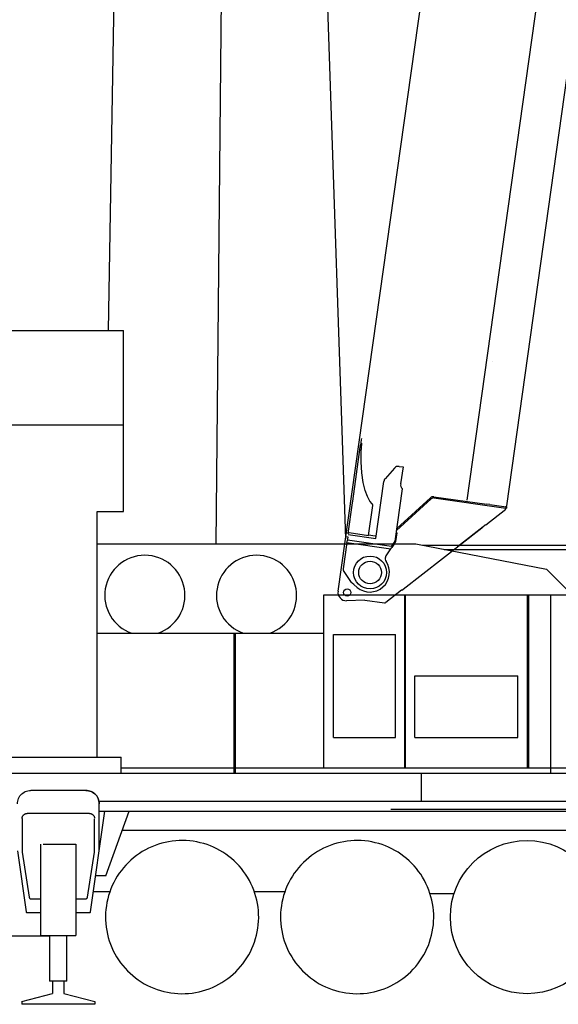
# Model space of a CAD drawing. Extents: x -439399 to 62702, y -349596 to 51651.
# Tile 52 of 63: x -70998 to -65767, y -107226 to -97663. Entities that reach past the tile are written whole.
import ezdxf

# ---------------------------------------------------------------- set-up
doc = ezdxf.new("R2010")
doc.units = 0
doc.layers.get('0').update_dxf_attribs({"linetype": 'CONTINUOUS'})

msp = doc.modelspace()

# ---------------------------------------------------------------- linework, layer by layer
at = {"color": 151, "linetype": 'Continuous'}
for p, q in [((-69238.065549, -60962.200204), (-67834.275674, -102705.587779)), ((-69482.88923, -61089.038328), (-70137.264789, -100682.775869)), ((-68804.159982, -73864.906352), (-69094.657748, -102755.175282)), ((-72018.962745, -100682.775868), (-69990.516944, -100682.775868)), ((-69990.516944, -102439.475575), (-69990.516944, -100682.775868)), ((-71734.805518, -101597.861562), (-69990.516944, -101597.861562)), ((-70244.570655, -102439.475575), (-69990.516944, -102439.475575)), ((-70244.570655, -104828.252959), (-70244.570655, -102439.475575)), ((-70244.872245, -102755.175282), (-70244.570655, -102755.175282)), ((-70244.570655, -102755.175282), (-67150.918242, -102755.175282)), ((-67150.918242, -102755.175282), (-65881.77461, -103000.401104)), ((-67086.743687, -102767.575185), (-64107.598512, -102767.575185)), ((-66876.621628, -102808.175282), (-65522.301569, -102808.175282)), ((-65632.000466, -103250.175282), (-65881.77461, -103000.401104)), ((-68044.598487, -104929.875234), (-68044.598487, -103250.175282)), ((-68044.598487, -103250.175282), (-65030.898475, -103250.175282)), ((-67258.998389, -104929.875234), (-67258.998389, -103250.175282)), ((-67251.498389, -104929.875234), (-67251.498389, -103250.175282)), ((-66065.798438, -104929.875295), (-66065.798438, -103250.175282)), ((-66051.598487, -104929.875295), (-66051.598487, -103250.175282)), ((-65837.898475, -104979.822347), (-65837.898475, -103250.175282)), ((-70244.570655, -103622.175282), (-68044.598487, -103622.175282)), ((-68915.298438, -104979.875234), (-68915.298438, -103622.175282)), ((-68901.798438, -104979.875234), (-68901.798438, -103622.175282)), ((-67948.798438, -104635.175282), (-67948.798438, -103635.175282)), ((-67948.798438, -103635.175282), (-67348.798438, -103635.175282)), ((-67348.798438, -104635.175282), (-67348.798438, -103635.175282)), ((-67158.798438, -104635.175282), (-67158.798438, -104035.175282)), ((-67158.798438, -104035.175282), (-66158.798438, -104035.175282)), ((-66158.798438, -104635.175282), (-66158.798438, -104035.175282)), ((-67948.798438, -104635.175282), (-67348.798438, -104635.175282)), ((-67158.798438, -104635.175282), (-66158.798438, -104635.175282)), ((-71736.687128, -104826.64449), (-70013.889502, -104826.64449)), ((-70013.889502, -104979.822347), (-70013.889502, -104826.64449)), ((-72012.598487, -104979.822347), (-61825.598487, -104979.822347)), ((-70014.013209, -104929.875234), (-64770.597327, -104929.875234)), ((-67094.20896, -105252.175282), (-67094.20896, -104979.822347)), ((-70355.598487, -105149.175282), (-70890.598487, -105149.175282)), ((-70226.903881, -105252.175282), (-61367.757666, -105252.175282)), ((-70225.598487, -105735.47527), (-70225.598487, -105279.175282)), ((-70321.098487, -105372.175282), (-70925.098487, -105372.175282)), ((-70309.38169, -106327.576283), (-70170.936268, -105349.175282)), ((-70225.598487, -105349.175282), (-61393.598487, -105349.175282)), ((-70163.022465, -105979.175282), (-69933.720768, -105349.175282)), ((-67394.598487, -105332.589497), (-64394.598487, -105332.589497)), ((-70975.098487, -105422.175282), (-70975.098487, -105747.175282)), ((-70271.098487, -105747.175282), (-70271.098487, -105424.926167)), ((-65452.042836, -105537.175282), (-70002.147307, -105537.175282)), ((-70792.08628, -106559.175282), (-70792.08628, -105671.175282)), ((-70771.41001, -105671.175282), (-70454.110694, -105671.175282)), ((-70454.110694, -105671.175282), (-70454.110694, -106559.175282)), ((-71020.598487, -105735.47527), (-70936.815284, -106327.576283)), ((-70975.098487, -105747.175282), (-70907.707373, -106185.21642)), ((-70338.4896, -106185.21642), (-70271.098487, -105747.175282)), ((-70163.022465, -105979.175282), (-70260.08235, -105979.175282)), ((-70281.307608, -106129.175282), (-70123.620346, -106129.175282)), ((-68720.06211, -106129.175282), (-68421.183448, -106129.175282)), ((-67013.025151, -106149.175282), (-66778.209018, -106149.175282)), ((-70887.940284, -106202.175282), (-70792.08628, -106202.175282)), ((-70454.110694, -106202.175282), (-70358.25669, -106202.175282)), ((-70926.913916, -106336.175282), (-70792.08628, -106336.175282)), ((-70454.110694, -106336.175282), (-70319.283057, -106336.175282)), ((-70708.087745, -106564.175282), (-71412.386084, -106564.175282)), ((-70792.08628, -106559.175282), (-70454.110694, -106559.175282)), ((-70708.087745, -106559.174916), (-70708.087745, -107001.107506)), ((-70541.536963, -107001.107506), (-70541.536963, -106559.174916)), ((-70541.536963, -107001.107506), (-70708.087745, -107001.107506)), ((-70678.088233, -107001.107506), (-70678.088233, -107121.333085)), ((-70568.108741, -107001.107506), (-70568.108741, -107121.371795)), ((-70977.098487, -107200.273587), (-70678.088233, -107121.333085)), ((-70977.098487, -107200.273587), (-70977.098487, -107226.303673)), ((-70568.108741, -107121.371795), (-70269.098487, -107200.421295)), ((-70269.098487, -107200.421295), (-70269.098487, -107226.303673)), ((-70269.098487, -107226.303673), (-70977.098487, -107226.303673))]:
    msp.add_line(p, q, dxfattribs=at)
at = {"color": 10, "linetype": 'Continuous'}
for p, q in [((-66652.638094, -102329.571891), (-64895.348344, -89825.805611)), ((-67906.093786, -103215.205299), (-66046.570482, -90020.126488)), ((-66267.42389, -102383.710217), (-65606.212563, -97678.947167)), ((-67679.985571, -101742.884177), (-67687.476831, -101796.187262)), ((-67678.474408, -101732.131698), (-67679.985571, -101742.884177)), ((-67763.642546, -102338.134487), (-67690.135594, -101815.105343)), ((-67690.135594, -101815.105343), (-67687.476831, -101796.187262)), ((-67684.835478, -101777.393064), (-67678.620785, -101776.294162)), ((-67682.908629, -101957.688881), (-67682.172968, -101837.486943)), ((-67681.425575, -101824.987617), (-67682.172968, -101837.486943)), ((-67678.620785, -101776.294162), (-67681.425575, -101824.987617)), ((-67674.870972, -102065.75674), (-67682.908629, -101957.688881)), ((-67356.942878, -102017.78275), (-67448.979355, -102121.11762)), ((-67312.645905, -102001.523841), (-67274.778005, -102006.845827)), ((-67274.778005, -102006.845827), (-67297.880788, -102171.230673)), ((-67661.624107, -102158.325117), (-67674.870972, -102065.75674)), ((-67643.039398, -102234.456792), (-67661.624107, -102158.325117)), ((-67538.933019, -102700.836979), (-67461.154628, -102147.414974)), ((-67352.763662, -102727.001376), (-67281.67869, -102221.205521)), ((-67621.094987, -102293.875245), (-67643.039398, -102234.456792)), ((-67597.176465, -102339.247166), (-67621.094987, -102293.875245)), ((-67338.215723, -102623.487412), (-67001.113031, -102315.812069)), ((-67335.409921, -102603.523093), (-67009.546889, -102306.859224)), ((-67001.111309, -102315.810771), (-67000.361689, -102315.125655)), ((-67000.277072, -102315.049717), (-67000.248354, -102315.053753)), ((-66976.736575, -102308.259237), (-66276.075374, -102406.730747)), ((-66975.427715, -102296.325734), (-66975.096792, -102296.372242)), ((-66975.066564, -102296.37649), (-66460.346587, -102368.715666)), ((-67808.024782, -102653.930503), (-67765.904405, -102354.228447)), ((-67765.904405, -102354.228447), (-67763.642546, -102338.134487)), ((-67610.5588, -102671.583656), (-67569.586448, -102380.050222)), ((-67575.709665, -102366.135366), (-67597.176465, -102339.247166)), ((-67572.55621, -102369.111758), (-67575.709665, -102366.135366)), ((-67569.586448, -102380.050222), (-67568.721714, -102373.897315)), ((-66470.735059, -102568.564788), (-66275.62222, -102416.893315)), ((-66433.12236, -102372.541781), (-66460.346587, -102368.715666)), ((-66433.12236, -102372.541781), (-66274.405363, -102394.848001)), ((-66275.62222, -102416.893315), (-66283.27695, -102405.718631)), ((-66280.976831, -102393.924441), (-66267.42389, -102383.710217)), ((-66267.79344, -102407.894697), (-66276.075374, -102406.730747)), ((-66266.123429, -102396.01195), (-66274.405363, -102394.848001)), ((-66267.79344, -102407.894697), (-66266.123429, -102396.01195)), ((-67274.963939, -103193.738433), (-66508.025708, -102597.552893)), ((-66497.968503, -102590.032371), (-66745.141745, -102781.878488)), ((-66503.89772, -102594.735428), (-66691.137392, -102740.030883)), ((-66508.025708, -102597.552893), (-66503.733283, -102593.313197)), ((-66503.883538, -102594.623387), (-66503.89772, -102594.735428)), ((-66497.814211, -102588.802854), (-66497.968503, -102590.032371)), ((-67831.293554, -102682.97399), (-67812.478213, -102685.618314)), ((-67828.510134, -102663.168926), (-67826.840123, -102651.28618)), ((-67808.024782, -102653.930503), (-67826.627406, -102651.316075)), ((-67812.478213, -102685.618314), (-67818.462764, -102728.200609)), ((-67812.478213, -102685.618314), (-67810.497256, -102685.89672)), ((-67808.024782, -102653.930503), (-67796.729692, -102645.419043)), ((-67807.296334, -102663.120975), (-67538.933019, -102700.836979)), ((-67796.729692, -102645.419043), (-67610.5588, -102671.583656)), ((-67610.837206, -102673.564613), (-67610.5588, -102671.583656)), ((-67608.793557, -102669.81166), (-67610.280395, -102669.602699)), ((-67544.923866, -102678.78796), (-67608.793557, -102669.81166)), ((-67536.01029, -102680.040681), (-67544.923866, -102678.78796)), ((-67345.258846, -102731.085466), (-67333.289949, -102645.922337)), ((-67333.289949, -102645.922337), (-67342.553328, -102654.351077)), ((-67820.39122, -102741.922283), (-67856.371168, -102997.93292)), ((-67820.39122, -102741.922283), (-67818.462764, -102728.200609)), ((-67820.39122, -102741.922283), (-67393.968223, -102801.852127)), ((-67388.284703, -102778.559311), (-67815.089993, -102718.575739)), ((-67440.104104, -102868.90021), (-67393.968223, -102801.852127)), ((-67393.968223, -102801.852127), (-67385.188771, -102789.093297)), ((-67388.284703, -102778.559311), (-67352.763662, -102727.001376)), ((-67357.944031, -102749.498928), (-67385.188771, -102789.093297)), ((-67357.944031, -102749.498928), (-67345.258846, -102731.085466)), ((-66691.126565, -102739.95384), (-66691.137392, -102740.030883)), ((-67515.422391, -102957.063404), (-67515.641988, -102956.630378)), ((-67773.934164, -103130.693071), (-67853.204639, -103011.812844)), ((-67753.388737, -103149.050924), (-67770.186246, -103134.888611)), ((-67720.049928, -103177.159212), (-67753.388737, -103149.050924)), ((-67288.563625, -103204.285086), (-67440.603433, -103322.498959)), ((-67288.464666, -103203.580956), (-67286.197448, -103201.822504)), ((-67286.299806, -103202.550821), (-67274.963939, -103193.738433)), ((-67646.327544, -103299.719004), (-67823.916062, -103306.283772)), ((-67646.327544, -103299.719004), (-67455.662864, -103326.515177))]:
    msp.add_line(p, q, dxfattribs=at)
at = {"color": 102, "linetype": 'Continuous'}
msp.add_line((-66401.565266, -100981.394995), (-66401.527795, -100981.400261), dxfattribs=at)
at = {"color": 10, "linetype": 'Continuous'}
for points in [[(-66477.759842, -102571.371138), (-66479.03732, -102572.709371), (-66480.354745, -102574.035805), (-66483.105106, -102576.655523), (-66485.988717, -102579.23647), (-66488.223632, -102581.148942), (-66490.513008, -102583.042955), (-66495.213735, -102586.789223), (-66498.033708, -102588.97233), (-66503.733283, -102593.313197)], [(-66477.759842, -102571.371138), (-66479.163466, -102572.839557), (-66480.61549, -102574.290394), (-66482.248923, -102575.85903), (-66483.928796, -102577.407279), (-66487.173884, -102580.257917), (-66490.531958, -102583.057257), (-66492.928248, -102584.988628), (-66497.814211, -102588.802854)], [(-66477.759842, -102571.371138), (-66476.241953, -102570.898765), (-66474.799434, -102570.40348), (-66473.754169, -102570.004924), (-66472.765274, -102569.590721), (-66471.704271, -102569.091147), (-66470.735059, -102568.564788)], [(-66477.759842, -102571.371138), (-66476.241953, -102570.898765), (-66474.799434, -102570.40348), (-66473.754169, -102570.004924), (-66472.765274, -102569.590721), (-66471.704271, -102569.091147), (-66470.735059, -102568.564788)]]:
    msp.add_lwpolyline(points, dxfattribs=at)
at = {"color": 151, "linetype": 'Continuous'}
for points in [[(-71020.598487, -105279.175282), (-71019.886573, -105265.586537), (-71017.757666, -105252.146718), (-71014.236182, -105239.003041), (-71009.359229, -105226.29955), (-71003.181495, -105214.175282), (-70995.770362, -105202.763173), (-70987.207373, -105192.188344), (-70977.585791, -105182.566396), (-70967.010596, -105174.003041), (-70955.598487, -105166.59203), (-70943.474463, -105160.414418), (-70930.770362, -105155.537953), (-70917.626807, -105152.016103), (-70904.187354, -105149.887441), (-70893.27378, -105149.315492)], [(-70225.598487, -105279.175282), (-70226.310401, -105265.586537), (-70228.439307, -105252.146718), (-70231.960791, -105239.003041), (-70236.837745, -105226.29955), (-70243.015479, -105214.175282), (-70250.426612, -105202.763173), (-70258.9896, -105192.188344), (-70268.611182, -105182.566396), (-70279.186377, -105174.003041), (-70290.598487, -105166.59203), (-70302.72251, -105160.414418), (-70315.426612, -105155.537953), (-70328.570166, -105152.016103), (-70342.00962, -105149.887441), (-70355.598487, -105149.175282)], [(-70355.598487, -105149.175282), (-70342.00962, -105149.887441), (-70328.570166, -105152.016103), (-70315.426612, -105155.537953), (-70302.72251, -105160.414418), (-70290.598487, -105166.59203), (-70279.186377, -105174.003041), (-70268.611182, -105182.566396), (-70258.9896, -105192.188344), (-70250.426612, -105202.763173), (-70243.015479, -105214.175282), (-70236.837745, -105226.29955), (-70231.960791, -105239.003041), (-70228.439307, -105252.146718), (-70226.310401, -105265.586537), (-70225.598487, -105279.175282)], [(-70975.098487, -105422.175282), (-70975.019873, -105419.371755), (-70974.784034, -105416.577046), (-70974.391944, -105413.799977), (-70973.845069, -105411.049245), (-70973.144385, -105408.333516), (-70972.292823, -105405.661336), (-70971.292334, -105403.041097), (-70970.146827, -105400.481099), (-70968.859717, -105397.989339), (-70967.434913, -105395.573689), (-70965.876319, -105393.241719), (-70964.190284, -105391.000783), (-70962.380713, -105388.857961), (-70960.453956, -105386.819936), (-70958.41587, -105384.893178), (-70956.272803, -105383.083699), (-70954.032081, -105381.397237), (-70951.700049, -105379.83907), (-70949.284522, -105378.414113), (-70946.792823, -105377.126851), (-70944.232764, -105375.981313), (-70941.612647, -105374.98113), (-70938.940284, -105374.129414), (-70936.224463, -105373.428883), (-70933.473975, -105372.881734), (-70930.696631, -105372.489674), (-70927.902198, -105372.253957), (-70925.098487, -105372.175282)], [(-70321.098487, -105372.175282), (-70318.294776, -105372.253957), (-70315.500342, -105372.489674), (-70312.722998, -105372.881734), (-70309.97251, -105373.428883), (-70307.25669, -105374.129414), (-70304.584327, -105374.98113), (-70301.964209, -105375.981313), (-70299.404151, -105377.126851), (-70296.912452, -105378.414113), (-70294.496924, -105379.83907), (-70292.164893, -105381.397237), (-70289.92417, -105383.083699), (-70287.781104, -105384.893178), (-70285.743018, -105386.819936), (-70283.81626, -105388.857961), (-70282.00669, -105391.000783), (-70280.320655, -105393.241719), (-70278.762061, -105395.573689), (-70277.337256, -105397.989339), (-70276.050147, -105400.481099), (-70274.904639, -105403.041097), (-70273.904151, -105405.661336), (-70273.052588, -105408.333516), (-70272.351905, -105411.049245), (-70271.80503, -105413.799977), (-70271.41294, -105416.577046), (-70271.1771, -105419.371755), (-70271.170752, -105419.598714)], [(-68767.6771, -106022.482655), (-68784.847022, -105992.709096), (-68803.373877, -105963.760243), (-68823.217627, -105935.697987), (-68844.33628, -105908.582021), (-68866.684913, -105882.470448), (-68890.21543, -105857.418752), (-68914.878028, -105833.48058), (-68940.619483, -105810.706899), (-68967.385596, -105789.146413), (-68995.11875, -105768.845021), (-69023.759864, -105749.84612), (-69053.247901, -105732.190297), (-69083.519873, -105715.915089), (-69114.511329, -105701.055348), (-69146.15586, -105687.642751), (-69178.386084, -105675.705922), (-69211.133155, -105665.270375), (-69244.327247, -105656.358266), (-69277.897559, -105648.988698), (-69311.772315, -105643.177419), (-69345.879248, -105638.936757), (-69380.14585, -105636.275868), (-69414.498633, -105635.200307), (-69448.8646, -105635.712392), (-69483.17002, -105637.811147), (-69517.341895, -105641.491933), (-69551.307471, -105646.74706), (-69584.994239, -105653.565175), (-69618.329932, -105661.931752), (-69651.24375, -105671.828969), (-69683.665381, -105683.235768), (-69715.525489, -105696.127675), (-69746.756202, -105710.477223), (-69777.291114, -105726.253835), (-69807.064795, -105743.423818), (-69836.013526, -105761.950551), (-69864.076026, -105781.794423), (-69891.191748, -105802.913197), (-69917.303565, -105825.261708), (-69942.354834, -105848.792287), (-69966.293311, -105873.454701), (-69989.066748, -105899.196401), (-70010.627295, -105925.962392), (-70030.928565, -105953.695546), (-70049.927588, -105982.33672), (-70067.58335, -106011.824757), (-70083.858741, -106042.09673), (-70098.718604, -106073.088063), (-70112.131202, -106104.732533), (-70124.067725, -106136.962758), (-70134.503272, -106169.709889), (-70143.415381, -106202.903981), (-70150.78501, -106236.474233), (-70156.596534, -106270.34911), (-70160.836768, -106304.456044), (-70163.497901, -106338.722646), (-70164.573584, -106373.075429), (-70164.061377, -106407.441274), (-70161.962745, -106441.746816), (-70158.282081, -106475.918813), (-70153.026709, -106509.884389), (-70146.208838, -106543.570912), (-70137.842139, -106576.906728), (-70127.944678, -106609.820546), (-70116.53794, -106642.242177), (-70103.646338, -106674.102284), (-70089.296729, -106705.333119), (-70073.519873, -106735.867909)], [(-67067.6771, -106022.482655), (-67084.847022, -105992.709096), (-67103.373755, -105963.760243), (-67123.217627, -105935.697987), (-67144.336402, -105908.582021), (-67166.684913, -105882.470448), (-67190.21543, -105857.418752), (-67214.877906, -105833.48058), (-67240.619605, -105810.706899), (-67267.385596, -105789.146413), (-67295.11875, -105768.845021), (-67323.759864, -105749.84612), (-67353.247901, -105732.190297), (-67383.519873, -105715.915089), (-67414.511329, -105701.055348), (-67446.155738, -105687.642751), (-67478.385962, -105675.705922), (-67511.133033, -105665.270375), (-67544.327247, -105656.358266), (-67577.897437, -105648.988698), (-67611.772315, -105643.177419), (-67645.879248, -105638.936757), (-67680.14585, -105636.275868), (-67714.498633, -105635.200307), (-67748.8646, -105635.712392), (-67783.17002, -105637.811147), (-67817.341895, -105641.491933), (-67851.307471, -105646.74706), (-67884.994239, -105653.565175), (-67918.329932, -105661.931752), (-67951.24375, -105671.828969), (-67983.665381, -105683.235768), (-68015.525489, -105696.127675), (-68046.756202, -105710.477223), (-68077.291114, -105726.253835), (-68107.064551, -105743.423818), (-68136.013526, -105761.950551), (-68164.075782, -105781.794423), (-68191.191748, -105802.913197), (-68217.303321, -105825.261708), (-68242.355079, -105848.792287), (-68266.293311, -105873.454701), (-68289.066748, -105899.196401), (-68310.627295, -105925.962392), (-68330.928809, -105953.695546), (-68349.927588, -105982.33672), (-68367.58335, -106011.824757), (-68383.858741, -106042.09673), (-68398.71836, -106073.088063), (-68412.130957, -106104.732533), (-68424.067725, -106136.962758), (-68434.503272, -106169.709889), (-68443.415381, -106202.903981), (-68450.78501, -106236.474233), (-68456.596289, -106270.34911), (-68460.837012, -106304.456044), (-68463.497901, -106338.722646), (-68464.573584, -106373.075429), (-68464.061377, -106407.441274), (-68461.962745, -106441.746816), (-68458.281836, -106475.918813), (-68453.026709, -106509.884389), (-68446.208594, -106543.570912), (-68437.842139, -106576.906728), (-68427.944678, -106609.820546), (-68416.53794, -106642.242177), (-68403.646094, -106674.102284), (-68389.296485, -106705.333119), (-68373.519873, -106735.867909)], [(-70073.519873, -106735.867909), (-70056.349952, -106765.641469), (-70037.823096, -106794.590321), (-70017.979346, -106822.652577), (-69996.860694, -106849.768544), (-69974.512061, -106875.880116), (-69950.981299, -106900.931874), (-69926.31919, -106924.869984), (-69900.577491, -106947.643666), (-69873.811377, -106969.204091), (-69846.077979, -106989.505605), (-69817.436866, -107008.504384), (-69787.949073, -107026.160268), (-69757.6771, -107042.435536), (-69726.685645, -107057.295155), (-69695.041114, -107070.707753), (-69662.810889, -107082.644643), (-69630.063819, -107093.08019), (-69596.869727, -107101.992299), (-69563.299414, -107109.361806), (-69529.424659, -107115.173085), (-69495.317725, -107119.413808), (-69461.051123, -107122.074696), (-69426.69834, -107123.150258), (-69392.332373, -107122.638173), (-69358.026954, -107120.539418), (-69323.855079, -107116.858632), (-69289.889502, -107111.603505), (-69256.202735, -107104.78539), (-69222.867041, -107096.418813), (-69189.953223, -107086.521596), (-69157.531592, -107075.114735), (-69125.671485, -107062.22289), (-69094.440772, -107047.87328), (-69063.90586, -107032.096669), (-69034.132422, -107014.926747), (-69005.183448, -106996.400014), (-68977.121192, -106976.556142), (-68950.005225, -106955.437367), (-68923.893653, -106933.088857), (-68898.841895, -106909.558339), (-68874.903663, -106884.895863), (-68852.130225, -106859.154164), (-68830.569678, -106832.388173), (-68810.268164, -106804.655019), (-68791.269385, -106776.013905), (-68773.613623, -106746.525868), (-68757.338233, -106716.253896), (-68742.478614, -106685.262441), (-68729.066016, -106653.618031), (-68717.129248, -106621.387807), (-68706.693702, -106588.640736), (-68697.781592, -106555.446523), (-68690.411963, -106521.876332), (-68684.600684, -106488.001454), (-68680.359961, -106453.894521), (-68677.699073, -106419.627919), (-68676.623389, -106385.275136), (-68677.135596, -106350.909291), (-68679.234229, -106316.603749), (-68682.915137, -106282.431752), (-68688.170264, -106248.466176), (-68694.988379, -106214.779652), (-68703.354834, -106181.443837), (-68713.252295, -106148.530019), (-68724.659034, -106116.108449), (-68737.550879, -106084.24828), (-68751.900489, -106053.017445), (-68767.6771, -106022.482655)], [(-68373.519873, -106735.867909), (-68356.349952, -106765.641469), (-68337.823096, -106794.590321), (-68317.979346, -106822.652577), (-68296.860694, -106849.768544), (-68274.512061, -106875.880116), (-68250.981543, -106900.931874), (-68226.318946, -106924.869984), (-68200.577491, -106947.643666), (-68173.811377, -106969.204091), (-68146.078223, -106989.505605), (-68117.43711, -107008.504384), (-68087.949073, -107026.160268), (-68057.6771, -107042.435536), (-68026.685645, -107057.295155), (-67995.041114, -107070.707753), (-67962.810889, -107082.644643), (-67930.063819, -107093.08019), (-67896.869727, -107101.992299), (-67863.299414, -107109.361806), (-67829.424659, -107115.173085), (-67795.317725, -107119.413808), (-67761.051123, -107122.074696), (-67726.69834, -107123.150258), (-67692.332496, -107122.638173), (-67658.026954, -107120.539418), (-67623.854956, -107116.858632), (-67589.88938, -107111.603505), (-67556.202857, -107104.78539), (-67522.867041, -107096.418813), (-67489.953223, -107086.521596), (-67457.531592, -107075.114735), (-67425.671485, -107062.22289), (-67394.44065, -107047.87328), (-67363.90586, -107032.096669), (-67334.1323, -107014.926747), (-67305.183448, -106996.400014), (-67277.121192, -106976.556142), (-67250.005225, -106955.437367), (-67223.893653, -106933.088857), (-67198.841895, -106909.558339), (-67174.903785, -106884.895863), (-67152.130103, -106859.154164), (-67130.569678, -106832.388173), (-67110.268164, -106804.655019), (-67091.269385, -106776.013905), (-67073.613501, -106746.525868), (-67057.338233, -106716.253896), (-67042.478614, -106685.262441), (-67029.066016, -106653.618031), (-67017.129126, -106621.387807), (-67006.69358, -106588.640736), (-66997.78147, -106555.446523), (-66990.411963, -106521.876332), (-66984.600684, -106488.001454), (-66980.359961, -106453.894521), (-66977.699073, -106419.627919), (-66976.623511, -106385.275136), (-66977.135596, -106350.909291), (-66979.234351, -106316.603749), (-66982.915137, -106282.431752), (-66988.170264, -106248.466176), (-66994.988379, -106214.779652), (-67003.354956, -106181.443837), (-67013.252173, -106148.530019), (-67024.659034, -106116.108449), (-67037.550879, -106084.24828), (-67051.900489, -106053.017445), (-67067.6771, -106022.482655)], [(-70907.707373, -106185.21642), (-70907.360694, -106186.954274), (-70906.86167, -106188.654591), (-70906.213721, -106190.304067), (-70905.422217, -106191.889638), (-70904.493995, -106193.399037), (-70903.435401, -106194.820302), (-70902.255225, -106196.142262), (-70900.962745, -106197.354604), (-70899.568213, -106198.447743), (-70898.081885, -106199.413136), (-70896.516456, -106200.243214), (-70894.883155, -106200.931386), (-70893.195655, -106201.472401), (-70891.467139, -106201.861867), (-70889.710303, -106202.096791), (-70887.940284, -106202.175282)], [(-70358.25669, -106202.175282), (-70356.48667, -106202.096791), (-70354.729834, -106201.861867), (-70353.001319, -106201.472401), (-70351.313819, -106200.931386), (-70349.680518, -106200.243214), (-70348.115088, -106199.413136), (-70346.62876, -106198.447743), (-70345.234229, -106197.354604), (-70343.941748, -106196.142262), (-70342.761573, -106194.820302), (-70341.702979, -106193.399037), (-70340.774756, -106191.889638), (-70339.983252, -106190.304067), (-70339.335303, -106188.654591), (-70338.83628, -106186.954274), (-70338.4896, -106185.21642)], [(-70936.815284, -106327.576283), (-70935.698584, -106330.953114), (-70933.470557, -106333.725453), (-70930.413916, -106335.542836), (-70926.913916, -106336.175282)], [(-70319.283057, -106336.175282), (-70315.783057, -106335.542836), (-70312.726416, -106333.725453), (-70310.498389, -106330.953114), (-70309.38169, -106327.576283)]]:
    msp.add_lwpolyline(points, dxfattribs=at)
for centre, radius in [((-67595.598487, -103032.175282), 160.000045), ((-66070.724865, -106379.121698), 743.914767)]:
    msp.add_circle(centre, radius, dxfattribs=at)
at = {"color": 10, "linetype": 'Continuous'}
for centre, radius in [((-67595.598487, -103032.175282), 110), ((-67816.76515, -103226.284368), 35.250003)]:
    msp.add_circle(centre, radius, dxfattribs=at)
for centre, radius, start, end in [((-67319.60456, -102051.037244), 49.999999, 81.999995, 138.309932), ((-67411.641225, -102154.373629), 49.999999, 138.309932, 171.999997), ((-67238.464085, -102179.581146), 59.999999, 171.999997, 223.926876), ((-66981.272961, -102337.91682), 41.999999, 81.999995, 132.314543), ((-66980.91181, -102337.967576), 41.999999, 81.999995, 132.314543), ((-66980.889157, -102337.97076), 29.999999, 81.999995, 132.38682), ((-66980.91181, -102337.967576), 29.999999, 81.999995, 132.314543), ((-67830.869158, -102579.930619), 333.422541, 38.165599, 39.219252), ((-66526.674912, -102607.628733), 3.8, 301.57778, 314.043822), ((-69782.639618, -103254.229056), 389.5, 289.150006, 250.849994), ((-68697.593238, -103254.269884), 389.5, 289.168305, 250.831695), ((-67398.912078, -102897.243164), 49.999999, 162.299674, 214.129021), ((-67398.912078, -102897.243164), 49.999999, 145.468435, 162.299674), ((-67803.448756, -102966.272529), 66.999999, 171.999997, 172.05662), ((-67597.579444, -103031.896876), 189.999996, 229.865739, 34.129026), ((-67836.564594, -103000.716552), 20, 171.999997, 213.695601), ((-67757.294144, -103119.596776), 20, 213.695601, 229.865739), ((-67826.872044, -103226.339188), 79.999998, 171.999997, 272.1173), ((-67457.140014, -103293.992363), 31.999999, 262, 262.074127), ((-67453.858597, -103306.572502), 20, 262, 262.201995), ((-67452.879444, -103306.710113), 20, 262, 307.865762)]:
    msp.add_arc(centre, radius, start, end, dxfattribs=at)

doc.saveas('drawing.dxf')
